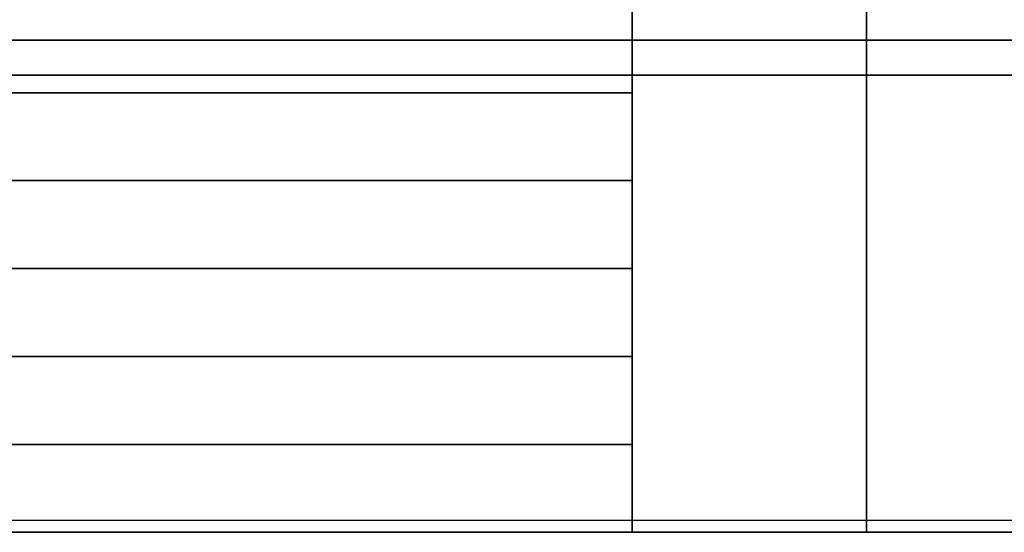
# Model space of a CAD drawing. Header units: metres. Extents: x -34.5 to -0.5, y 0 to 14.7.
# Tile 38 of 74: x -15.4 to -13.8, y 0 to 0.9. Entities that reach past the tile are written whole.
import ezdxf

# ---------------------------------------------------------------- set-up
doc = ezdxf.new("R2010")
doc.units = ezdxf.units.M
for name, color, linetype in [('GRANITE', 8, 'Continuous'), ('GRAVEL', 8, 'Continuous'), ('GROUND', 8, 'Continuous'), ('RUSTIC', 8, 'Continuous'), ('STUCCO', 8, 'Continuous')]:
    doc.layers.add(name, color=color, linetype=linetype)

msp = doc.modelspace()

# ---------------------------------------------------------------- linework, layer by layer
at = {"layer": 'GRANITE'}
for points in [[(-10, 0.84), (-26, 0.84), (-26, 0.9), (-10, 0.9)], [(-26, 0.84), (-10, 0.84), (-10, 0.9), (-26, 0.9)], [(-13, 0), (-23, 0), (-23, 0.9), (-13, 0.9)], [(-23, 0), (-13, 0), (-13, 0.9), (-23, 0.9)], [(-14.4, 0), (-21.6, 0), (-21.6, 0.9), (-14.4, 0.9)], [(-21.6, 0), (-14.4, 0), (-14.4, 0.9), (-21.6, 0.9)], [(-14.4, 0), (-21.6, 0), (-21.6, 0.75), (-14.4, 0.75)], [(-21.6, 0), (-14.4, 0), (-14.4, 0.75), (-21.6, 0.75)], [(-14.4, 0), (-21.6, 0), (-21.6, 0.6), (-14.4, 0.6)], [(-21.6, 0), (-14.4, 0), (-14.4, 0.6), (-21.6, 0.6)], [(-14.4, 0), (-21.6, 0), (-21.6, 0.45), (-14.4, 0.45)], [(-21.6, 0), (-14.4, 0), (-14.4, 0.45), (-21.6, 0.45)], [(-14.4, 0), (-21.6, 0), (-21.6, 0.3), (-14.4, 0.3)], [(-21.6, 0), (-14.4, 0), (-14.4, 0.3), (-21.6, 0.3)], [(-14.4, 0), (-21.6, 0), (-21.6, 0.15), (-14.4, 0.15)], [(-21.6, 0), (-14.4, 0), (-14.4, 0.15), (-21.6, 0.15)]]:
    msp.add_lwpolyline(points, close=True, dxfattribs=at)
at = {"layer": 'GRAVEL'}
msp.add_lwpolyline([(-33, 0), (-3, 0), (-3, 0.02), (-33, 0.02)], close=True, dxfattribs=at)
at = {"layer": 'GROUND'}
msp.add_line((-34.5, 0), (-1.5, 0), dxfattribs=at)
at = {"layer": 'RUSTIC'}
for points in [[(-6, 0), (-30, 0), (-30, 0.9), (-6, 0.9)], [(-30, 0), (-6, 0), (-6, 0.9), (-30, 0.9)], [(-10, 0), (-26, 0), (-26, 0.9), (-10, 0.9)], [(-26, 0), (-10, 0), (-10, 0.9), (-26, 0.9)], [(-14, 0), (-22, 0), (-22, 0.9), (-14, 0.9)], [(-22, 0), (-14, 0), (-14, 0.9), (-22, 0.9)]]:
    msp.add_lwpolyline(points, close=True, dxfattribs=at)
at = {"layer": 'STUCCO'}
for points in [[(-5.9, 0.78), (-30.1, 0.78), (-30.1, 0.95), (-5.9, 0.95)], [(-30.1, 0.78), (-5.9, 0.78), (-5.9, 0.95), (-30.1, 0.95)]]:
    msp.add_lwpolyline(points, close=True, dxfattribs=at)

doc.saveas('drawing.dxf')
